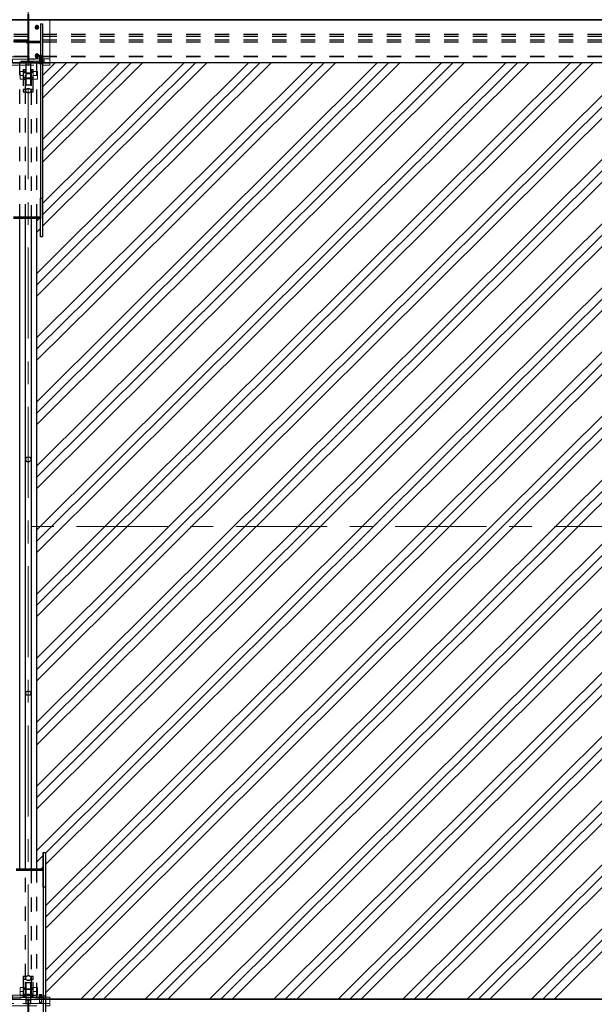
# Model space of a CAD drawing. Header units: metres. Extents: x -25 to 81, y -4 to 26.
# Tile 22 of 53: x 13.91 to 17.92, y 3.43 to 10.3. Entities that reach past the tile are written whole.
import ezdxf

# ---------------------------------------------------------------- set-up
doc = ezdxf.new("R2010")
doc.units = ezdxf.units.M
for name, pattern in [('Rasterlinie', [1.11125, 0.635, -0.15875, 0.15875, -0.15875]), ('Strich', [0.3175, 0.15875, -0.15875]), ('Verdeckt', [0.15, 0.1, -0.05])]:
    doc.linetypes.add(name, pattern=pattern)
for name, color, linetype, lineweight in [('_Verdeckte Linien_', 7, 'Strich', 18), ('A-FLOR', 192, 'Continuous', 35), ('A-FLOR-PATT', 8, 'Continuous', 50), ('S-BEAM', 12, 'Continuous', 35), ('S-BEAM-HDLN', 1, 'Verdeckt', 25), ('S-COLS', 52, 'Continuous', 18), ('S-COLS-HDLN', 52, 'Verdeckt', 25), ('S-GRID', 1, 'Continuous', 9), ('Tragwerksverbindungen', 7, 'Continuous', 18)]:
    doc.layers.add(name, color=color, linetype=linetype, lineweight=lineweight)

# ---------------------------------------------------------------- blocks, each defined once
blk = doc.blocks.new('FP_32-Dach _Draufsicht_')
at = {"layer": 'A-FLOR-PATT', "lineweight": 18}
for p, q in [((2.6635, 9.8329), (2.831, 9.9997)), ((2.6635, 9.3856), (3.28, 9.9997)), ((2.6635, 8.9382), (3.729, 9.9997)), ((2.6635, 9.7538), (2.9103, 9.9997)), ((2.6635, 9.3065), (3.3594, 9.9997)), ((2.6635, 8.8592), (3.8084, 9.9997)), ((2.6635, 9.9119), (2.7516, 9.9997)), ((2.6635, 9.4646), (3.2006, 9.9997)), ((2.6635, 9.0173), (3.6496, 9.9997)), ((2.6635, 9.8329), (2.831, 9.9997)), ((2.6635, 9.3856), (3.28, 9.9997)), ((2.6635, 8.9382), (3.729, 9.9997)), ((2.6635, 9.7538), (2.9103, 9.9997)), ((2.6635, 9.3065), (3.3594, 9.9997)), ((2.6635, 8.8592), (3.8084, 9.9997)), ((2.6635, 9.9119), (2.7516, 9.9997)), ((2.6635, 9.4646), (3.2006, 9.9997)), ((2.6635, 9.0173), (3.6496, 9.9997)), ((2.7203, 8.6266), (4.0986, 9.9997)), ((2.7203, 8.6266), (4.0986, 9.9997)), ((2.76, 8.5871), (4.178, 9.9997)), ((2.76, 8.5871), (4.178, 9.9997)), ((2.7997, 8.5475), (4.2574, 9.9997)), ((2.7997, 8.5475), (4.2574, 9.9997)), ((2.9448, 8.403), (4.5476, 9.9997)), ((2.9448, 8.403), (4.5476, 9.9997)), ((2.9845, 8.3634), (4.627, 9.9997)), ((2.9845, 8.3634), (4.627, 9.9997)), ((3.0242, 8.3239), (4.7064, 9.9997)), ((3.0242, 8.3239), (4.7064, 9.9997)), ((3.1693, 8.1793), (4.9967, 9.9997)), ((3.1693, 8.1793), (4.9967, 9.9997)), ((3.209, 8.1398), (5.076, 9.9997)), ((3.209, 8.1398), (5.076, 9.9997)), ((3.2487, 8.1002), (5.1554, 9.9997)), ((3.2487, 8.1002), (5.1554, 9.9997)), ((3.3938, 7.9556), (5.4457, 9.9997)), ((3.3938, 7.9556), (5.4457, 9.9997)), ((3.4335, 7.9161), (5.525, 9.9997)), ((3.4335, 7.9161), (5.525, 9.9997)), ((3.4732, 7.8766), (5.6044, 9.9997)), ((3.4732, 7.8766), (5.6044, 9.9997)), ((3.6184, 7.732), (5.8947, 9.9997)), ((3.6184, 7.732), (5.8947, 9.9997)), ((3.658, 7.6925), (5.9741, 9.9997)), ((3.658, 7.6925), (5.9741, 9.9997)), ((3.6977, 7.6529), (6.0534, 9.9997)), ((3.6977, 7.6529), (6.0534, 9.9997)), ((3.8429, 7.5083), (6.3437, 9.9997)), ((3.8429, 7.5083), (6.3437, 9.9997)), ((3.8826, 7.4688), (6.4231, 9.9997)), ((3.8826, 7.4688), (6.4231, 9.9997)), ((3.9222, 7.4293), (6.5024, 9.9997)), ((3.9222, 7.4293), (6.5024, 9.9997)), ((4.0674, 7.2847), (6.7927, 9.9997)), ((4.0674, 7.2847), (6.7927, 9.9997)), ((4.1071, 7.2451), (6.8721, 9.9997)), ((4.1071, 7.2451), (6.8721, 9.9997)), ((4.1467, 7.2056), (6.9515, 9.9997)), ((4.1467, 7.2056), (6.9515, 9.9997)), ((4.2919, 7.061), (7.2417, 9.9997)), ((4.2919, 7.061), (7.2417, 9.9997)), ((4.3316, 7.0215), (7.3211, 9.9997)), ((4.3316, 7.0215), (7.3211, 9.9997)), ((4.3713, 6.982), (7.4005, 9.9997)), ((4.3713, 6.982), (7.4005, 9.9997)), ((4.5164, 6.8374), (7.6907, 9.9997)), ((4.5164, 6.8374), (7.6907, 9.9997)), ((4.5561, 6.7978), (7.7701, 9.9997)), ((4.5561, 6.7978), (7.7701, 9.9997)), ((4.6116, 6.7741), (7.8495, 9.9997)), ((4.6116, 6.7741), (7.8495, 9.9997)), ((4.9019, 6.7741), (8.1397, 9.9997)), ((4.9019, 6.7741), (8.1397, 9.9997)), ((4.9813, 6.7741), (8.2191, 9.9997)), ((4.9813, 6.7741), (8.2191, 9.9997)), ((5.0607, 6.7741), (8.2985, 9.9997)), ((5.0607, 6.7741), (8.2985, 9.9997)), ((5.3509, 6.7741), (8.5888, 9.9997)), ((5.3509, 6.7741), (8.5888, 9.9997)), ((5.4303, 6.7741), (8.6681, 9.9997)), ((5.4303, 6.7741), (8.6681, 9.9997)), ((5.5097, 6.7741), (8.7475, 9.9997)), ((5.5097, 6.7741), (8.7475, 9.9997)), ((5.7999, 6.7741), (9.0378, 9.9997)), ((5.7999, 6.7741), (9.0378, 9.9997)), ((5.8793, 6.7741), (9.1171, 9.9997)), ((5.8793, 6.7741), (9.1171, 9.9997)), ((5.9587, 6.7741), (9.1965, 9.9997)), ((5.9587, 6.7741), (9.1965, 9.9997)), ((6.2489, 6.7741), (9.4868, 9.9997)), ((6.2489, 6.7741), (9.4868, 9.9997)), ((6.3283, 6.7741), (9.5662, 9.9997)), ((6.3283, 6.7741), (9.5662, 9.9997)), ((6.4077, 6.7741), (9.6455, 9.9997)), ((6.4077, 6.7741), (9.6455, 9.9997)), ((2.6235, 8.8984), (2.6399, 8.9147)), ((2.6235, 8.8984), (2.6399, 8.9147)), ((2.6235, 8.8193), (2.6475, 8.8432)), ((2.6235, 8.8193), (2.6475, 8.8432)), ((2.6235, 8.5302), (2.7203, 8.6266)), ((2.6235, 8.5302), (2.7203, 8.6266)), ((2.6235, 8.4511), (2.76, 8.5871)), ((2.6235, 8.4511), (2.76, 8.5871)), ((2.6235, 8.372), (2.7997, 8.5475)), ((2.6235, 8.372), (2.7997, 8.5475)), ((2.6235, 8.0829), (2.9448, 8.403)), ((2.6235, 8.0829), (2.9448, 8.403)), ((2.6235, 8.0038), (2.9845, 8.3634)), ((2.6235, 8.0038), (2.9845, 8.3634)), ((2.6235, 7.9247), (3.0242, 8.3239)), ((2.6235, 7.9247), (3.0242, 8.3239)), ((2.6235, 7.6356), (3.1693, 8.1793)), ((2.6235, 7.6356), (3.1693, 8.1793)), ((2.6235, 7.5565), (3.209, 8.1398)), ((2.6235, 7.5565), (3.209, 8.1398)), ((2.6235, 7.4774), (3.2487, 8.1002)), ((2.6235, 7.4774), (3.2487, 8.1002)), ((2.6235, 7.1882), (3.3938, 7.9556)), ((2.6235, 7.1882), (3.3938, 7.9556)), ((2.6235, 7.1092), (3.4335, 7.9161)), ((2.6235, 7.1092), (3.4335, 7.9161)), ((2.6235, 7.0301), (3.4732, 7.8766)), ((2.6235, 7.0301), (3.4732, 7.8766)), ((2.6235, 6.7409), (3.6184, 7.732)), ((2.6235, 6.7409), (3.6184, 7.732)), ((2.6235, 6.6619), (3.658, 7.6925)), ((2.6235, 6.6619), (3.658, 7.6925)), ((2.6235, 6.5828), (3.6977, 7.6529)), ((2.6235, 6.5828), (3.6977, 7.6529)), ((2.6235, 6.2936), (3.8429, 7.5083)), ((2.6235, 6.2936), (3.8429, 7.5083)), ((2.6235, 6.2146), (3.8826, 7.4688)), ((2.6235, 6.2146), (3.8826, 7.4688)), ((2.6235, 6.1355), (3.9222, 7.4293)), ((2.6235, 6.1355), (3.9222, 7.4293)), ((2.6235, 5.8463), (4.0674, 7.2847)), ((2.6235, 5.8463), (4.0674, 7.2847)), ((2.6235, 5.7672), (4.1071, 7.2451)), ((2.6235, 5.7672), (4.1071, 7.2451)), ((2.6235, 5.6882), (4.1467, 7.2056)), ((2.6235, 5.6882), (4.1467, 7.2056)), ((2.6235, 5.399), (4.2919, 7.061)), ((2.6235, 5.399), (4.2919, 7.061)), ((2.6235, 5.3199), (4.3316, 7.0215)), ((2.6235, 5.3199), (4.3316, 7.0215)), ((2.6235, 5.2409), (4.3713, 6.982)), ((2.6235, 5.2409), (4.3713, 6.982)), ((2.6235, 4.9517), (4.5164, 6.8374)), ((2.6235, 4.9517), (4.5164, 6.8374)), ((2.6235, 4.8726), (4.5561, 6.7978)), ((2.6235, 4.8726), (4.5561, 6.7978)), ((2.6235, 4.7936), (4.6116, 6.7741)), ((2.6235, 4.5044), (4.9019, 6.7741)), ((2.6235, 4.7936), (4.6116, 6.7741)), ((2.6235, 4.5044), (4.9019, 6.7741)), ((2.6835, 4.4851), (4.9813, 6.7741)), ((2.6835, 4.0378), (5.4303, 6.7741)), ((2.6835, 3.5905), (5.8793, 6.7741)), ((2.6835, 4.406), (5.0607, 6.7741)), ((2.6835, 3.9587), (5.5097, 6.7741)), ((2.6835, 3.5114), (5.9587, 6.7741)), ((2.6835, 4.1169), (5.3509, 6.7741)), ((2.6835, 3.6696), (5.7999, 6.7741)), ((2.6835, 4.4851), (4.9813, 6.7741)), ((2.6835, 4.0378), (5.4303, 6.7741)), ((2.6835, 3.5905), (5.8793, 6.7741)), ((2.6835, 4.406), (5.0607, 6.7741)), ((2.6835, 3.9587), (5.5097, 6.7741)), ((2.6835, 3.5114), (5.9587, 6.7741)), ((2.6835, 4.1169), (5.3509, 6.7741)), ((2.6835, 3.6696), (5.7999, 6.7741)), ((2.9271, 3.4649), (6.2489, 6.7741)), ((2.9271, 3.4649), (6.2489, 6.7741)), ((3.0065, 3.4649), (6.3283, 6.7741)), ((3.0065, 3.4649), (6.3283, 6.7741)), ((3.0859, 3.4649), (6.4077, 6.7741)), ((3.0859, 3.4649), (6.4077, 6.7741)), ((3.3761, 3.4649), (6.698, 6.7741)), ((3.3761, 3.4649), (6.698, 6.7741)), ((3.4555, 3.4649), (6.7773, 6.7741)), ((3.4555, 3.4649), (6.7773, 6.7741)), ((3.5349, 3.4649), (6.8567, 6.7741)), ((3.5349, 3.4649), (6.8567, 6.7741)), ((3.8252, 3.4649), (7.147, 6.7741)), ((3.8252, 3.4649), (7.147, 6.7741)), ((3.9045, 3.4649), (7.2263, 6.7741)), ((3.9045, 3.4649), (7.2263, 6.7741)), ((3.9839, 3.4649), (7.3057, 6.7741)), ((3.9839, 3.4649), (7.3057, 6.7741)), ((4.2742, 3.4649), (7.596, 6.7741)), ((4.2742, 3.4649), (7.596, 6.7741)), ((4.3536, 3.4649), (7.6754, 6.7741)), ((4.3536, 3.4649), (7.6754, 6.7741)), ((4.4329, 3.4649), (7.7547, 6.7741)), ((4.4329, 3.4649), (7.7547, 6.7741)), ((4.7232, 3.4649), (8.045, 6.7741)), ((4.7232, 3.4649), (8.045, 6.7741)), ((4.8026, 3.4649), (8.1244, 6.7741)), ((4.8026, 3.4649), (8.1244, 6.7741)), ((4.8819, 3.4649), (8.2037, 6.7741)), ((4.8819, 3.4649), (8.2037, 6.7741)), ((5.1722, 3.4649), (8.494, 6.7741)), ((5.1722, 3.4649), (8.494, 6.7741)), ((5.2516, 3.4649), (8.5734, 6.7741)), ((5.2516, 3.4649), (8.5734, 6.7741)), ((5.331, 3.4649), (8.6528, 6.7741)), ((5.331, 3.4649), (8.6528, 6.7741)), ((5.6212, 3.4649), (8.943, 6.7741)), ((5.6212, 3.4649), (8.943, 6.7741)), ((5.7006, 3.4649), (9.0224, 6.7741)), ((5.7006, 3.4649), (9.0224, 6.7741)), ((5.78, 3.4649), (9.1018, 6.7741)), ((5.78, 3.4649), (9.1018, 6.7741)), ((6.0702, 3.4649), (9.392, 6.7741)), ((6.0702, 3.4649), (9.392, 6.7741)), ((6.1496, 3.4649), (9.4714, 6.7741)), ((6.1496, 3.4649), (9.4714, 6.7741)), ((6.229, 3.4649), (9.5508, 6.7741)), ((6.229, 3.4649), (9.5508, 6.7741)), ((2.6235, 4.4253), (2.6675, 4.4692)), ((2.6235, 4.4253), (2.6675, 4.4692)), ((2.6522, 4.3748), (2.6675, 4.3901)), ((2.6522, 4.3748), (2.6675, 4.3901))]:
    blk.add_line(p, q, dxfattribs=at)
blk = doc.blocks.new('Rundstahl Träger - RB 36-V39-Dach _Draufsicht_')
at = {"layer": 'S-BEAM', "lineweight": 25}
for p, q in [((2.5435, 17.6012), (2.5435, 20.9147)), ((2.5835, 20.9147), (2.5835, 17.6012))]:
    blk.add_line(p, q, dxfattribs=at)
for major_axis, start_param, end_param in [((0.02, 0), 0.014492, 3.127101), ((-0.02, 0), 0, 3.141593)]:
    blk.add_ellipse((2.5635, 17.6012), major_axis=major_axis, ratio=0.649446, start_param=start_param, end_param=end_param, dxfattribs=at)
at = {"layer": 'S-BEAM-HDLN'}
for p, q in [((2.5435, 20.9148), (2.5435, 21.8058)), ((2.5835, 21.8058), (2.5835, 20.9148))]:
    blk.add_line(p, q, dxfattribs=at)
for start_param, end_param in [(0, 3.141593), (3.156084, 6.268693)]:
    blk.add_ellipse((2.5635, 21.8058), major_axis=(0.02, 0), ratio=0.649446, start_param=start_param, end_param=end_param, dxfattribs=at)
blk = doc.blocks.new('Rundstahl Träger - RB 36-V40-Dach _Draufsicht_')
at = {"layer": 'S-BEAM', "lineweight": 25}
for p, q in [((2.5435, 16.3748), (2.5435, 19.2329)), ((2.5835, 19.2329), (2.5835, 16.3748))]:
    blk.add_line(p, q, dxfattribs=at)
for start_param, end_param in [(0, 3.141593), (3.154186, 6.270592)]:
    blk.add_ellipse((2.5635, 19.2329), major_axis=(0.02, 0), ratio=0.750552, start_param=start_param, end_param=end_param, dxfattribs=at)
at = {"layer": 'S-BEAM-HDLN'}
for p, q in [((2.5435, 15.6139), (2.5435, 16.3748)), ((2.5835, 16.3748), (2.5835, 15.6139))]:
    blk.add_line(p, q, dxfattribs=at)
for start_param, end_param in [(0.012594, 3.128999), (3.141593, 6.283185)]:
    blk.add_ellipse((2.5635, 15.6139), major_axis=(0.02, 0), ratio=0.750552, start_param=start_param, end_param=end_param, dxfattribs=at)
blk = doc.blocks.new('Öse3 - Öse2-1135707-Dach _Draufsicht_')
at = {"layer": 'S-COLS-HDLN'}
for p, q in [((2.5287, 28.2251), (2.5287, 28.2049)), ((2.5437, 28.2251), (2.5287, 28.2251)), ((2.5287, 28.2049), (2.5287, 28.087)), ((2.5287, 28.2049), (2.5437, 28.2049)), ((2.5437, 28.2049), (2.5437, 28.2251)), ((2.5437, 28.087), (2.5437, 28.2049)), ((2.5287, 28.1463), (2.5437, 28.1463)), ((2.5287, 28.1359), (2.5437, 28.1359)), ((2.5437, 28.0988), (2.5287, 28.0988)), ((2.5287, 28.087), (2.5287, 28.077)), ((2.5287, 28.087), (2.5437, 28.087)), ((2.5437, 28.077), (2.5287, 28.077)), ((2.5437, 28.077), (2.5437, 28.087))]:
    blk.add_line(p, q, dxfattribs=at)
blk = doc.blocks.new('Öse4 - Öse2-1135721-Dach _Draufsicht_')
at = {"layer": 'S-COLS-HDLN'}
for p, q in [((2.5835, 40.0819), (2.5835, 40.0616)), ((2.5985, 40.0819), (2.5835, 40.0819)), ((2.5835, 40.0616), (2.5835, 39.944)), ((2.5835, 40.0616), (2.5985, 40.0616)), ((2.5985, 40.0616), (2.5985, 40.0819)), ((2.5985, 39.944), (2.5985, 40.0616)), ((2.5835, 40.0033), (2.5985, 40.0033)), ((2.5835, 39.9929), (2.5985, 39.9929)), ((2.5985, 39.9558), (2.5835, 39.9558)), ((2.5835, 39.944), (2.5835, 39.934)), ((2.5835, 39.944), (2.5985, 39.944)), ((2.5985, 39.934), (2.5835, 39.934)), ((2.5985, 39.934), (2.5985, 39.944))]:
    blk.add_line(p, q, dxfattribs=at)
blk = doc.blocks.new('Öse5 - Öse2-1135735-Dach _Draufsicht_')
at = {"layer": 'S-COLS-HDLN'}
for p, q in [((2.5287, 46.9145), (2.5437, 46.9145)), ((2.5287, 46.9145), (2.5287, 46.9012)), ((2.5287, 46.9012), (2.5287, 46.7769)), ((2.5287, 46.9012), (2.5437, 46.9012)), ((2.5287, 46.8934), (2.5437, 46.8934)), ((2.5437, 46.8563), (2.5287, 46.8563)), ((2.5437, 46.9012), (2.5437, 46.9145)), ((2.5437, 46.7769), (2.5437, 46.9012)), ((2.5287, 46.8484), (2.5437, 46.8484)), ((2.5287, 46.7769), (2.5287, 46.7588)), ((2.5437, 46.7769), (2.5287, 46.7769)), ((2.5287, 46.7588), (2.5437, 46.7588)), ((2.5437, 46.7588), (2.5437, 46.7769))]:
    blk.add_line(p, q, dxfattribs=at)
blk = doc.blocks.new('Öse6 - Öse2-1135749-Dach _Draufsicht_')
at = {"layer": 'S-COLS-HDLN'}
for p, q in [((2.5835, 46.9145), (2.5985, 46.9145)), ((2.5835, 46.9145), (2.5835, 46.9012)), ((2.5835, 46.9012), (2.5835, 46.7769)), ((2.5835, 46.9012), (2.5985, 46.9012)), ((2.5835, 46.8934), (2.5985, 46.8934)), ((2.5985, 46.8563), (2.5835, 46.8563)), ((2.5985, 46.9012), (2.5985, 46.9145)), ((2.5985, 46.7769), (2.5985, 46.9012)), ((2.5835, 46.8484), (2.5985, 46.8484)), ((2.5835, 46.7769), (2.5835, 46.7588)), ((2.5985, 46.7769), (2.5835, 46.7769)), ((2.5835, 46.7588), (2.5985, 46.7588)), ((2.5985, 46.7588), (2.5985, 46.7769))]:
    blk.add_line(p, q, dxfattribs=at)
blk = doc.blocks.new('SP-TV-Schraube_Mutter_001 - M36-1128529-Dach _Draufsicht_')
at = {"layer": '_Verdeckte Linien_'}
for p, q in [((0, 0.0225), (-0.0275, 0.0225)), ((-0.0275, 0), (-0.0275, 0.0225)), ((-0.0275, 0), (0, 0)), ((-0.018, -0.0698), (-0.018, 0)), ((0.0275, 0.0225), (0, 0.0225)), ((0, 0.0225), (0, 0)), ((0, 0), (0.0275, 0)), ((0.018, 0), (0.018, -0.0698)), ((0.0275, 0.0225), (0.0275, 0)), ((0, -0.0698), (-0.0275, -0.0698)), ((-0.0275, -0.0988), (-0.0275, -0.0698)), ((-0.0275, -0.0988), (0, -0.0988)), ((0.0275, -0.0698), (0, -0.0698)), ((0, -0.0698), (0, -0.0988)), ((0, -0.0988), (0.0275, -0.0988)), ((0.0275, -0.0698), (0.0275, -0.0988))]:
    blk.add_line(p, q, dxfattribs=at)
blk = doc.blocks.new('SP-TV-Schraube_Mutter_001 - M36-1128530-Dach _Draufsicht_')
at = {"layer": '_Verdeckte Linien_'}
for p, q in [((0, 0.0225), (-0.0275, 0.0225)), ((-0.0275, 0), (-0.0275, 0.0225)), ((-0.0275, 0), (0, 0)), ((-0.018, -0.0698), (-0.018, 0)), ((0.0275, 0.0225), (0, 0.0225)), ((0, 0.0225), (0, 0)), ((0, 0), (0.0275, 0)), ((0.018, 0), (0.018, -0.0698)), ((0.0275, 0.0225), (0.0275, 0)), ((0, -0.0698), (-0.0275, -0.0698)), ((-0.0275, -0.0988), (-0.0275, -0.0698)), ((-0.0275, -0.0988), (0, -0.0988)), ((0.0275, -0.0698), (0, -0.0698)), ((0, -0.0698), (0, -0.0988)), ((0, -0.0988), (0.0275, -0.0988)), ((0.0275, -0.0698), (0.0275, -0.0988))]:
    blk.add_line(p, q, dxfattribs=at)
blk = doc.blocks.new('HEB Träger - HEB 500-V41-Dach _Draufsicht_')
at = {"layer": 'S-BEAM', "lineweight": 25}
for p, q in [((46.5635, 22.301), (-1.4365, 22.301)), ((46.5635, 22.2985), (-1.4365, 22.2985)), ((10.4135, 21.9997), (2.7135, 21.9997))]:
    blk.add_line(p, q, dxfattribs=at)
at = {"layer": 'S-BEAM-HDLN'}
for p, q in [((46.5635, 22.1975), (-1.4365, 22.1975)), ((46.5635, 22.183), (-1.4365, 22.183)), ((46.5635, 22.1588), (-1.4365, 22.1588)), ((46.5635, 22.1443), (-1.4365, 22.1443)), ((46.5635, 22.0432), (-1.4365, 22.0432)), ((46.5635, 22.0408), (-1.4365, 22.0408)), ((-1.4365, 22.0021), (46.5635, 22.0021)), ((2.7135, 21.9997), (2.4136, 21.9997))]:
    blk.add_line(p, q, dxfattribs=at)
blk = doc.blocks.new('HEB Träger - HEB 500-V42-Dach _Draufsicht_')
at = {"layer": 'S-BEAM', "lineweight": 25}
for p, q in [((10.4135, 15.4655), (2.7135, 15.4655)), ((10.4135, 15.463), (2.7135, 15.463))]:
    blk.add_line(p, q, dxfattribs=at)
at = {"layer": 'S-BEAM-HDLN'}
for p, q in [((2.7135, 15.4655), (2.4136, 15.4655)), ((2.7135, 15.463), (2.4136, 15.463))]:
    blk.add_line(p, q, dxfattribs=at)
blk = doc.blocks.new('Verbindungsblech2 - Verbindungsblech2-1135960-Dach _Draufsicht_')
at = {"layer": 'S-COLS-HDLN'}
for p, q in [((2.5605, 28.0622), (2.5605, 28.0259)), ((2.5605, 28.0622), (2.5665, 28.0622)), ((2.5665, 28.0496), (2.5605, 28.0496)), ((2.5665, 28.0259), (2.5665, 28.0622)), ((2.5605, 28.0259), (2.5605, 28.0109)), ((2.5665, 28.0259), (2.5605, 28.0259)), ((2.5605, 28.0109), (2.5605, 27.9069)), ((2.5605, 28.0109), (2.5665, 28.0109)), ((2.5665, 28.0109), (2.5665, 28.0259)), ((2.5665, 27.9069), (2.5665, 28.0109)), ((2.5605, 27.9456), (2.5665, 27.9456)), ((2.5665, 27.9185), (2.5605, 27.9185)), ((2.5605, 27.9069), (2.5605, 27.8841)), ((2.5665, 27.9069), (2.5605, 27.9069)), ((2.5665, 27.8841), (2.5665, 27.9069)), ((2.5605, 27.8841), (2.5665, 27.8841))]:
    blk.add_line(p, q, dxfattribs=at)
blk = doc.blocks.new('Lasche richtig3 - Lasche richtig-1135979-Dach _Draufsicht_')
at = {"layer": 'S-COLS-HDLN'}
for p, q in [((2.546, 28.1823), (2.581, 28.1823)), ((2.546, 28.1823), (2.546, 28.1755)), ((2.546, 28.1823), (2.546, 28.0891)), ((2.581, 28.0891), (2.581, 28.1823)), ((2.581, 28.1755), (2.581, 28.1823)), ((2.546, 28.1353), (2.581, 28.1353)), ((2.581, 28.0982), (2.546, 28.0982)), ((2.546, 28.0891), (2.546, 28.0367)), ((2.546, 28.0654), (2.581, 28.0654)), ((2.581, 28.0589), (2.546, 28.0589)), ((2.546, 28.0367), (2.581, 28.0367)), ((2.581, 28.0367), (2.581, 28.0891))]:
    blk.add_line(p, q, dxfattribs=at)
blk = doc.blocks.new('SP-TV-Schraube_DIN4017_001 - M12-V54-Dach _Draufsicht_')
at = {"layer": '_Verdeckte Linien_'}
for p, q in [((2.6395, 3.4984), (2.6485, 3.4989)), ((2.6395, 3.4975), (2.6395, 3.4984)), ((2.6485, 3.4971), (2.6395, 3.4975)), ((2.6395, 3.4975), (2.6395, 3.49)), ((2.6485, 3.4914), (2.6395, 3.4909)), ((2.6395, 3.49), (2.6485, 3.4896)), ((2.6425, 3.4457), (2.6425, 3.4905)), ((2.6485, 3.4989), (2.6575, 3.4984)), ((2.6485, 3.4971), (2.6485, 3.4989)), ((2.6575, 3.4975), (2.6485, 3.4971)), ((2.6485, 3.4896), (2.6485, 3.4971)), ((2.6575, 3.4909), (2.6485, 3.4914)), ((2.6485, 3.4896), (2.6575, 3.49)), ((2.6545, 3.4905), (2.6545, 3.4457)), ((2.6575, 3.4984), (2.6575, 3.4975)), ((2.6575, 3.49), (2.6575, 3.4975))]:
    blk.add_line(p, q, dxfattribs=at)
for centre, start_param, end_param in [((2.6485, 3.4905), 0, 3.141593), ((2.6485, 3.4905), 3.141593, 6.283185), ((2.6485, 3.4457), 0, 3.141593), ((2.6485, 3.4457), 3.141593, 6.283185)]:
    blk.add_ellipse(centre, major_axis=(0.006, 0), ratio=0.087156, start_param=start_param, end_param=end_param, dxfattribs=at)
blk = doc.blocks.new('Verbindungsblech3 - Verbindungsblech2-1136045-Dach _Draufsicht_')
at = {"layer": 'S-COLS'}
for p, q in [((2.5605, 34.9389), (2.5605, 34.9026)), ((2.5605, 34.9389), (2.5665, 34.9389)), ((2.5605, 34.9026), (2.5605, 34.9008)), ((2.5665, 34.9026), (2.5605, 34.9026)), ((2.5665, 34.9026), (2.5665, 34.9389)), ((2.5665, 34.9008), (2.5665, 34.9026))]:
    blk.add_line(p, q, dxfattribs=at)
at = {"layer": 'S-COLS-HDLN'}
for p, q in [((2.5665, 34.9264), (2.5605, 34.9264)), ((2.5605, 34.9008), (2.5605, 34.8876)), ((2.5605, 34.8876), (2.5605, 34.7837)), ((2.5605, 34.8876), (2.5665, 34.8876)), ((2.5665, 34.8876), (2.5665, 34.9008)), ((2.5665, 34.7837), (2.5665, 34.8876)), ((2.5605, 34.8223), (2.5665, 34.8223)), ((2.5665, 34.7953), (2.5605, 34.7953)), ((2.5605, 34.7837), (2.5605, 34.7608)), ((2.5665, 34.7837), (2.5605, 34.7837)), ((2.5665, 34.7608), (2.5665, 34.7837)), ((2.5605, 34.7608), (2.5665, 34.7608))]:
    blk.add_line(p, q, dxfattribs=at)
blk = doc.blocks.new('Verbindungsblech4 - Verbindungsblech2-1136062-Dach _Draufsicht_')
at = {"layer": 'S-COLS-HDLN'}
for p, q in [((2.5605, 34.7808), (2.5605, 34.7464)), ((2.5605, 34.7808), (2.5665, 34.7808)), ((2.5665, 34.7464), (2.5665, 34.7808)), ((2.5665, 34.7581), (2.5605, 34.7581)), ((2.5605, 34.7464), (2.5605, 34.7193)), ((2.5665, 34.7464), (2.5605, 34.7464)), ((2.5605, 34.7193), (2.5605, 34.6154)), ((2.5605, 34.7193), (2.5665, 34.7193)), ((2.5665, 34.7193), (2.5665, 34.7464)), ((2.5665, 34.6154), (2.5665, 34.7193)), ((2.5605, 34.6541), (2.5665, 34.6541)), ((2.5665, 34.6391), (2.5605, 34.6391)), ((2.5605, 34.6154), (2.5605, 34.6028)), ((2.5665, 34.6154), (2.5605, 34.6154)), ((2.5605, 34.6028), (2.5665, 34.6028)), ((2.5665, 34.6028), (2.5665, 34.6154))]:
    blk.add_line(p, q, dxfattribs=at)
blk = doc.blocks.new('Lasche richtig4 - Lasche richtig-1136081-Dach _Draufsicht_')
at = {"layer": 'S-COLS-HDLN'}
for p, q in [((2.546, 34.6064), (2.546, 34.5842)), ((2.546, 34.6064), (2.581, 34.6064)), ((2.581, 34.601), (2.546, 34.601)), ((2.546, 34.5842), (2.546, 34.5271)), ((2.581, 34.5842), (2.546, 34.5842)), ((2.581, 34.5842), (2.581, 34.6064)), ((2.581, 34.5271), (2.581, 34.5842)), ((2.546, 34.5271), (2.546, 34.4432)), ((2.546, 34.5263), (2.581, 34.5263)), ((2.581, 34.4432), (2.581, 34.5271)), ((2.581, 34.4892), (2.546, 34.4892)), ((2.581, 34.4432), (2.546, 34.4432))]:
    blk.add_line(p, q, dxfattribs=at)
blk = doc.blocks.new('SP-TV-Schraube_DIN4017_001 - M12-1132153-Dach _Draufsicht_')
at = {"layer": '_Verdeckte Linien_'}
for p, q in [((2.6395, 22.008), (2.6485, 22.0085)), ((2.6395, 22.0071), (2.6395, 22.008)), ((2.6485, 22.0067), (2.6395, 22.0071)), ((2.6395, 22.0071), (2.6395, 21.9997)), ((2.6485, 22.001), (2.6395, 22.0006)), ((2.6395, 21.9997), (2.6485, 21.9992)), ((2.6425, 22.0076), (2.6425, 22.0534)), ((2.6485, 22.0085), (2.6575, 22.008)), ((2.6485, 22.0067), (2.6485, 22.0085)), ((2.6575, 22.0071), (2.6485, 22.0067)), ((2.6485, 21.9992), (2.6485, 22.0067)), ((2.6575, 22.0006), (2.6485, 22.001)), ((2.6485, 21.9992), (2.6575, 21.9997)), ((2.6545, 22.0534), (2.6545, 22.0076)), ((2.6575, 22.008), (2.6575, 22.0071)), ((2.6575, 21.9997), (2.6575, 22.0071))]:
    blk.add_line(p, q, dxfattribs=at)
for centre, start_param, end_param in [((2.6485, 22.0534), 0, 3.141593), ((2.6485, 22.0534), 3.141593, 6.283185), ((2.6485, 22.0076), 0, 3.141593), ((2.6485, 22.0076), 3.141593, 6.283185)]:
    blk.add_ellipse(centre, major_axis=(0.006, 0), ratio=0.087156, start_param=start_param, end_param=end_param, dxfattribs=at)
blk = doc.blocks.new('SP-TV-Schraube_DIN4017_001 - M12-1132165-Dach _Draufsicht_')
at = {"layer": '_Verdeckte Linien_'}
for p, q in [((2.6395, 22.0006), (2.6485, 22.001)), ((2.6395, 21.9997), (2.6395, 22.0006)), ((2.6485, 21.9992), (2.6395, 21.9997)), ((2.6395, 21.9997), (2.6395, 21.9922)), ((2.6485, 21.9935), (2.6395, 21.9931)), ((2.6395, 21.9922), (2.6485, 21.9917)), ((2.6425, 22.0001), (2.6425, 22.0456)), ((2.6485, 22.001), (2.6575, 22.0006)), ((2.6485, 21.9993), (2.6485, 22.001)), ((2.6575, 21.9997), (2.6485, 21.9992)), ((2.6485, 21.9917), (2.6485, 21.9992)), ((2.6575, 21.9931), (2.6485, 21.9935)), ((2.6485, 21.9917), (2.6575, 21.9922)), ((2.6545, 22.0456), (2.6545, 22.0001)), ((2.6575, 22.0006), (2.6575, 21.9997)), ((2.6575, 21.9922), (2.6575, 21.9997))]:
    blk.add_line(p, q, dxfattribs=at)
for centre, start_param, end_param in [((2.6485, 22.0456), 0, 3.141593), ((2.6485, 22.0456), 3.141593, 6.283185), ((2.6485, 22.0001), 0, 3.141593), ((2.6485, 22.0001), 3.141593, 6.283185)]:
    blk.add_ellipse(centre, major_axis=(0.006, 0), ratio=0.087156, start_param=start_param, end_param=end_param, dxfattribs=at)
blk = doc.blocks.new('SP-TV-AP-Rechteck_002 - AP-Rechteck-V55-Dach _Draufsicht_')
at = {"layer": '_Verdeckte Linien_'}
for p, q in [((2.4135, 9.9997), (2.4135, 10.0428)), ((2.4135, 10.0428), (2.7135, 10.0428)), ((2.7135, 10.0428), (2.7135, 9.9997)), ((2.7135, 10.0279), (2.4135, 10.0279)), ((2.6635, 9.9975), (2.4436, 9.9975)), ((2.4436, 9.9826), (2.6635, 9.9826))]:
    blk.add_line(p, q, dxfattribs=at)
at = {"layer": 'Tragwerksverbindungen'}
for p, q in [((2.4135, 9.9997), (2.4135, 9.9993)), ((2.4135, 9.9975), (2.4135, 9.9993)), ((2.4435, 9.9975), (2.4135, 9.9975)), ((2.4135, 9.9975), (2.4135, 9.9826)), ((2.4135, 9.9826), (2.4435, 9.9826)), ((2.7135, 9.9975), (2.6635, 9.9975)), ((2.6635, 9.9826), (2.7135, 9.9826)), ((2.7135, 9.9993), (2.7135, 9.9997)), ((2.7135, 9.9993), (2.7135, 9.9975)), ((2.7135, 9.9975), (2.7135, 9.9826))]:
    blk.add_line(p, q, dxfattribs=at)
blk = doc.blocks.new('SP-TV-AP-Rechteck_002 - AP-Rechteck-V57-Dach _Draufsicht_')
at = {"layer": '_Verdeckte Linien_'}
for p, q in [((2.4135, 9.9997), (2.7135, 9.9997)), ((2.6635, 9.9979), (2.4436, 9.9979))]:
    blk.add_line(p, q, dxfattribs=at)
at = {"layer": 'Tragwerksverbindungen'}
for p, q in [((2.7135, 10.2985), (2.4135, 10.2985)), ((2.4135, 10.2985), (2.4135, 10.2968)), ((2.4135, 9.9979), (2.4135, 10.2968)), ((2.4135, 10.2968), (2.7135, 10.2968)), ((2.7135, 10.2985), (2.7135, 10.2968)), ((2.7135, 10.2968), (2.7135, 9.9979)), ((2.4435, 9.9979), (2.4135, 9.9979)), ((2.7135, 9.9979), (2.6635, 9.9979))]:
    blk.add_line(p, q, dxfattribs=at)
blk = doc.blocks.new('SP-TV-AP-Rechteck_002 - AP-Rechteck-V47-Dach _Draufsicht_')
at = {"layer": '_Verdeckte Linien_'}
for p, q in [((2.4535, 22.0121), (2.4535, 22.0261)), ((2.4535, 22.0261), (2.6735, 22.0261)), ((2.6735, 22.0121), (2.4535, 22.0121)), ((2.4535, 22.0121), (2.4535, 21.9972)), ((2.6735, 22.0111), (2.4535, 22.0111)), ((2.4535, 21.9972), (2.6735, 21.9972)), ((2.6735, 22.0261), (2.6735, 22.0121)), ((2.6735, 22.0121), (2.6735, 21.9972))]:
    blk.add_line(p, q, dxfattribs=at)
blk = doc.blocks.new('SP-TV-Schraube_DIN4017_001 - M14-V48-Dach _Draufsicht_')
at = {"layer": '_Verdeckte Linien_'}
for p, q in [((2.6235, 22.0644), (2.613, 22.0583)), ((2.613, 22.0575), (2.6235, 22.0636)), ((2.613, 22.0583), (2.613, 22.0575)), ((2.613, 22.0455), (2.613, 22.0575)), ((2.634, 22.0583), (2.6235, 22.0644)), ((2.6235, 22.0644), (2.6235, 22.0636)), ((2.6235, 22.0636), (2.634, 22.0575)), ((2.634, 22.0575), (2.634, 22.0583)), ((2.634, 22.0575), (2.634, 22.0455)), ((2.613, 22.0462), (2.6235, 22.0402)), ((2.617, 22.0432), (2.613, 22.0455)), ((2.6165, 22.0458), (2.6165, 22.0515)), ((2.6235, 22.0394), (2.6172, 22.0431)), ((2.6235, 22.0402), (2.634, 22.0462)), ((2.6299, 22.0431), (2.6235, 22.0394)), ((2.6235, 22.0402), (2.6235, 22.0394)), ((2.634, 22.0455), (2.63, 22.0432)), ((2.6305, 22.0515), (2.6305, 22.0458))]:
    blk.add_line(p, q, dxfattribs=at)
for centre, start_param, end_param in [((2.6235, 22.0515), 0, 3.141593), ((2.6235, 22.0458), 0, 3.141593), ((2.6235, 22.0515), 3.141593, 3.559583), ((2.6235, 22.0458), 3.141593, 6.283185), ((2.6235, 22.0515), 3.579632, 5.845146), ((2.6235, 22.0515), 5.865195, 6.283185)]:
    blk.add_ellipse(centre, major_axis=(0.007, 0), ratio=0.996195, start_param=start_param, end_param=end_param, dxfattribs=at)
blk = doc.blocks.new('TH-VE-Mutter - M14-V49-Dach _Draufsicht_')
at = {"layer": '_Verdeckte Linien_'}
for p, q in [((2.6172, 22.0573), (2.6172, 22.058)), ((2.6299, 22.0573), (2.6299, 22.058)), ((2.6108, 22.0465), (2.6108, 22.0471)), ((2.6172, 22.0355), (2.6172, 22.0361)), ((2.6176, 22.0463), (2.6176, 22.0471)), ((2.6294, 22.0471), (2.6294, 22.0463)), ((2.6299, 22.0355), (2.6299, 22.0361)), ((2.6362, 22.0471), (2.6362, 22.0465))]:
    blk.add_line(p, q, dxfattribs=at)
for centre, major_axis, start_param, end_param in [((2.6235, 22.0472), (0.0099, 0), 0, 3.141593), ((2.6235, 22.0462), (0.0099, 0), 0, 3.141593), ((2.6235, 22.0472), (0.007, 0), 0, 3.141593), ((2.6235, 22.0472), (0.0099, 0), 3.141593, 3.171412), ((2.6235, 22.0472), (0.0099, 0), 3.210102, 6.214676), ((2.6235, 22.0462), (0.0099, 0), 3.141593, 6.283185), ((2.6235, 22.0462), (0.007, 0), 0, 3.141593), ((2.6235, 22.0472), (0.007, 0), 3.141593, 3.183766), ((2.6235, 22.0462), (0.007, 0), 3.141593, 6.283185), ((2.6235, 22.0472), (0.007, 0), 3.238485, 6.186293), ((2.6235, 22.0471), (0.00592, 0), 0, 3.141593), ((2.6235, 22.0463), (0.00592, 0), 0, 3.141593), ((2.6235, 22.0471), (0.00592, 0), 3.141593, 3.175287), ((2.6235, 22.0471), (0.00592, 0), 3.240022, 6.184756), ((2.6235, 22.0463), (0.00592, 0), 3.141593, 6.283185), ((2.6235, 22.0471), (0.00592, 0), 6.249491, 6.283185), ((2.6235, 22.0472), (0.007, 0), 6.241012, 6.283185), ((2.6235, 22.0472), (0.0099, 0), 6.253366, 6.283185)]:
    blk.add_ellipse(centre, major_axis=major_axis, ratio=0.996195, start_param=start_param, end_param=end_param, dxfattribs=at)
for points in [[(2.6108, 22.0471), (2.6115, 22.0483), (2.613, 22.0508), (2.615, 22.0544), (2.6165, 22.0568), (2.6172, 22.058)], [(2.6172, 22.0573), (2.6165, 22.0561), (2.615, 22.0535), (2.613, 22.05), (2.6115, 22.0476), (2.6108, 22.0464)], [(2.6172, 22.058), (2.6186, 22.0581), (2.6214, 22.0581), (2.6256, 22.0581), (2.6284, 22.0581), (2.6299, 22.058)], [(2.6299, 22.0573), (2.6284, 22.0573), (2.6256, 22.0573), (2.6214, 22.0573), (2.6186, 22.0573), (2.6172, 22.0573)], [(2.6299, 22.058), (2.6306, 22.0568), (2.632, 22.0544), (2.6341, 22.0509), (2.6355, 22.0483), (2.6362, 22.0471)], [(2.6362, 22.0464), (2.6355, 22.0476), (2.6341, 22.05), (2.632, 22.0536), (2.6306, 22.0561), (2.6299, 22.0573)], [(2.6172, 22.0361), (2.6165, 22.0374), (2.615, 22.0399), (2.613, 22.0434), (2.6115, 22.0459), (2.6108, 22.0471)], [(2.6108, 22.0464), (2.6115, 22.0451), (2.613, 22.0426), (2.615, 22.039), (2.6165, 22.0366), (2.6172, 22.0354)], [(2.6299, 22.0361), (2.6285, 22.0361), (2.6256, 22.0362), (2.6215, 22.0362), (2.6186, 22.0361), (2.6172, 22.0361)], [(2.6172, 22.0354), (2.6186, 22.0354), (2.6215, 22.0353), (2.6256, 22.0353), (2.6285, 22.0354), (2.6299, 22.0354)], [(2.6362, 22.0471), (2.6355, 22.0459), (2.6341, 22.0434), (2.632, 22.0399), (2.6306, 22.0374), (2.6299, 22.0361)], [(2.6299, 22.0354), (2.6306, 22.0366), (2.632, 22.039), (2.6341, 22.0426), (2.6355, 22.0451), (2.6362, 22.0464)]]:
    blk.add_open_spline(points, degree=3, dxfattribs=at)
blk = doc.blocks.new('SP-TV-Schraube_DIN4017_001 - M14-V50-Dach _Draufsicht_')
at = {"layer": '_Verdeckte Linien_'}
for p, q in [((2.6235, 22.2636), (2.613, 22.2576)), ((2.613, 22.2568), (2.6235, 22.2628)), ((2.634, 22.2576), (2.6235, 22.2636)), ((2.6235, 22.2636), (2.6235, 22.2628)), ((2.6235, 22.2628), (2.634, 22.2568)), ((2.613, 22.2576), (2.613, 22.2568)), ((2.613, 22.2447), (2.613, 22.2568)), ((2.613, 22.2455), (2.6235, 22.2394)), ((2.617, 22.2424), (2.613, 22.2447)), ((2.6235, 22.2387), (2.6172, 22.2423)), ((2.6235, 22.2394), (2.634, 22.2455)), ((2.6299, 22.2423), (2.6235, 22.2387)), ((2.6235, 22.2394), (2.6235, 22.2387)), ((2.634, 22.2447), (2.63, 22.2424)), ((2.634, 22.2568), (2.634, 22.2576)), ((2.634, 22.2568), (2.634, 22.2447))]:
    blk.add_line(p, q, dxfattribs=at)
for start_param, end_param in [(0, 3.141593), (3.141593, 3.559583), (3.579632, 5.845146), (5.865195, 6.283185)]:
    blk.add_ellipse((2.6235, 22.2507), major_axis=(0.007, 0), ratio=0.996195, start_param=start_param, end_param=end_param, dxfattribs=at)
at = {"layer": 'Tragwerksverbindungen'}
for p, q in [((2.6165, 22.245), (2.6165, 22.2507)), ((2.6305, 22.2507), (2.6305, 22.245))]:
    blk.add_line(p, q, dxfattribs=at)
for start_param, end_param in [(0, 3.141593), (3.141593, 6.283185)]:
    blk.add_ellipse((2.6235, 22.245), major_axis=(0.007, 0), ratio=0.996195, start_param=start_param, end_param=end_param, dxfattribs=at)
blk = doc.blocks.new('TH-VE-Mutter - M14-V58-Dach _Draufsicht_')
at = {"layer": '_Verdeckte Linien_'}
for p, q in [((2.6176, 10.2456), (2.6176, 10.2463)), ((2.6294, 10.2463), (2.6294, 10.2456)), ((2.6172, 10.2348), (2.6172, 10.2353)), ((2.6299, 10.2348), (2.6299, 10.2353))]:
    blk.add_line(p, q, dxfattribs=at)
for centre, major_axis, start_param, end_param in [((2.6235, 10.2464), (0.0099, 0), 0, 3.141593), ((2.6235, 10.2464), (0.0099, 0), 3.141593, 3.171412), ((2.6235, 10.2464), (0.0099, 0), 3.210102, 6.214676), ((2.6235, 10.2464), (0.007, 0), 0, 3.141593), ((2.6235, 10.2464), (0.007, 0), 3.141593, 3.183766), ((2.6235, 10.2455), (0.007, 0), 3.141593, 6.283185), ((2.6235, 10.2464), (0.007, 0), 3.238485, 6.186293), ((2.6235, 10.2455), (0.007, 0), 2.879793, 2.939126), ((2.6235, 10.2463), (0.00592, 0), 0, 3.141593), ((2.6235, 10.2456), (0.00592, 0), 0, 3.141593), ((2.6235, 10.2463), (0.00592, 0), 3.141593, 3.175287), ((2.6235, 10.2463), (0.00592, 0), 3.240022, 6.184756), ((2.6235, 10.2456), (0.00592, 0), 3.141593, 6.283185), ((2.6235, 10.2463), (0.00592, 0), 6.249491, 6.283185), ((2.6235, 10.2455), (0.007, 0), 0.202467, 0.261799), ((2.6235, 10.2464), (0.007, 0), 6.241012, 6.283185), ((2.6235, 10.2464), (0.0099, 0), 6.253366, 6.283185)]:
    blk.add_ellipse(centre, major_axis=major_axis, ratio=0.996195, start_param=start_param, end_param=end_param, dxfattribs=at)
for points in [[(2.6172, 10.2353), (2.6165, 10.2366), (2.615, 10.2391), (2.613, 10.2427), (2.6115, 10.2451), (2.6108, 10.2463)], [(2.6362, 10.2463), (2.6355, 10.2451), (2.6341, 10.2427), (2.632, 10.2391), (2.6306, 10.2366), (2.6299, 10.2353)], [(2.6299, 10.2353), (2.6285, 10.2354), (2.6256, 10.2354), (2.6215, 10.2354), (2.6186, 10.2354), (2.6172, 10.2353)]]:
    blk.add_open_spline(points, degree=3, dxfattribs=at)
at = {"layer": 'Tragwerksverbindungen'}
for p, q in [((2.6108, 10.2457), (2.6108, 10.2463)), ((2.6172, 10.2566), (2.6172, 10.2573)), ((2.6299, 10.2566), (2.6299, 10.2573)), ((2.6362, 10.2463), (2.6362, 10.2457))]:
    blk.add_line(p, q, dxfattribs=at)
for major_axis, start_param, end_param in [((0.0099, 0), 0, 3.141593), ((0.0099, 0), 3.141593, 6.283185), ((0.007, 0), 2.946233, 3.141593), ((0.007, 0), 0.261799, 2.879793), ((0.007, 0), 0, 0.19536)]:
    blk.add_ellipse((2.6235, 10.2455), major_axis=major_axis, ratio=0.996195, start_param=start_param, end_param=end_param, dxfattribs=at)
for points in [[(2.6108, 10.2463), (2.6115, 10.2476), (2.613, 10.2501), (2.615, 10.2536), (2.6165, 10.2561), (2.6172, 10.2573)], [(2.6172, 10.2566), (2.6165, 10.2553), (2.615, 10.2528), (2.613, 10.2492), (2.6115, 10.2468), (2.6108, 10.2456)], [(2.6108, 10.2456), (2.6115, 10.2443), (2.613, 10.2418), (2.615, 10.2383), (2.6165, 10.2359), (2.6172, 10.2347)], [(2.6172, 10.2573), (2.6186, 10.2573), (2.6214, 10.2573), (2.6256, 10.2573), (2.6284, 10.2573), (2.6299, 10.2573)], [(2.6299, 10.2566), (2.6284, 10.2565), (2.6256, 10.2565), (2.6214, 10.2565), (2.6186, 10.2565), (2.6172, 10.2566)], [(2.6299, 10.2573), (2.6306, 10.2561), (2.632, 10.2537), (2.6341, 10.2501), (2.6355, 10.2476), (2.6362, 10.2463)], [(2.6362, 10.2456), (2.6355, 10.2468), (2.6341, 10.2492), (2.632, 10.2528), (2.6306, 10.2553), (2.6299, 10.2566)], [(2.6299, 10.2347), (2.6306, 10.2359), (2.632, 10.2383), (2.6341, 10.2418), (2.6355, 10.2443), (2.6362, 10.2456)], [(2.6172, 10.2347), (2.6186, 10.2346), (2.6215, 10.2346), (2.6256, 10.2346), (2.6285, 10.2346), (2.6299, 10.2347)]]:
    blk.add_open_spline(points, degree=3, dxfattribs=at)
blk = doc.blocks.new('SP-TV-AP-Rechteck_002 - AP-Rechteck-V59-Dach _Draufsicht_')
at = {"layer": '_Verdeckte Linien_'}
for p, q in [((2.7135, 3.4655), (2.4135, 3.4655)), ((2.4536, 3.4804), (2.6835, 3.4804)), ((2.6835, 3.4351), (2.4636, 3.4351)), ((2.4636, 3.4202), (2.6835, 3.4202))]:
    blk.add_line(p, q, dxfattribs=at)
at = {"layer": 'Tragwerksverbindungen'}
for p, q in [((2.4135, 3.4351), (2.4135, 3.4804)), ((2.4135, 3.4804), (2.4535, 3.4804)), ((2.6835, 3.4804), (2.7135, 3.4804)), ((2.7135, 3.4804), (2.7135, 3.4351)), ((2.4635, 3.4351), (2.4135, 3.4351)), ((2.4135, 3.4351), (2.4135, 3.4202)), ((2.4135, 3.4202), (2.4635, 3.4202)), ((2.7135, 3.4351), (2.6835, 3.4351)), ((2.6835, 3.4202), (2.7135, 3.4202)), ((2.7135, 3.4351), (2.7135, 3.4202))]:
    blk.add_line(p, q, dxfattribs=at)
blk = doc.blocks.new('SP-TV-AP-Rechteck_002 - AP-Rechteck-V60-Dach _Draufsicht_')
at = {"layer": '_Verdeckte Linien_'}
for p, q in [((2.6735, 3.4786), (2.4535, 3.4786)), ((2.4636, 3.4936), (2.6735, 3.4936)), ((2.6735, 3.4796), (2.4636, 3.4796)), ((2.4636, 3.4647), (2.6735, 3.4647)), ((2.6735, 3.4936), (2.6735, 3.4796)), ((2.6735, 3.4796), (2.6735, 3.4647))]:
    blk.add_line(p, q, dxfattribs=at)
at = {"layer": 'Tragwerksverbindungen'}
for p, q in [((2.4535, 3.4796), (2.4535, 3.4936)), ((2.4535, 3.4936), (2.4635, 3.4936)), ((2.4635, 3.4796), (2.4535, 3.4796)), ((2.4535, 3.4796), (2.4535, 3.4647)), ((2.4535, 3.4647), (2.4635, 3.4647))]:
    blk.add_line(p, q, dxfattribs=at)

msp = doc.modelspace()

# ---------------------------------------------------------------- linework, layer by layer
at = {"layer": 'S-BEAM', "lineweight": 25}
for p, q in [((14.0564, 10.2723), (14.0564, 9.0548)), ((14.0724, 10.2723), (14.0724, 9.0548)), ((13.8684, 10.151), (14.0564, 10.151)), ((14.0564, 10.151), (14.0564, 8.9263)), ((14.0724, 10.0187), (14.0724, 8.7863)), ((14.0564, 8.9263), (14.0564, 9.0548)), ((14.0564, 9.0548), (14.0724, 9.0548)), ((14.0724, 9.0548), (14.0724, 8.7863)), ((13.8684, 8.9263), (14.0564, 8.9263)), ((14.0564, 8.9147), (13.8684, 8.9147)), ((13.9124, 4.3748), (13.9124, 8.9147)), ((14.0324, 4.3748), (14.0324, 8.9147)), ((14.0564, 8.7863), (14.0564, 8.9147)), ((14.0564, 8.7863), (14.0564, 8.9147)), ((14.0724, 8.7863), (14.0564, 8.7863)), ((14.0764, 4.3748), (14.0764, 4.4909)), ((14.0764, 4.4909), (14.0924, 4.4909)), ((14.0764, 4.4909), (14.0764, 4.3748)), ((14.0924, 4.4909), (14.0924, 4.2482)), ((14.0924, 4.4909), (14.0924, 3.3997)), ((13.8884, 4.3748), (14.0764, 4.3748)), ((14.0764, 4.3643), (13.8884, 4.3643)), ((14.0764, 4.2482), (14.0764, 4.3643)), ((14.0764, 4.3643), (14.0764, 3.2679)), ((14.0924, 4.2482), (14.0764, 4.2482)), ((14.0764, 4.2482), (14.0764, 3.1471)), ((14.0924, 4.2482), (14.0924, 3.1471))]:
    msp.add_line(p, q, dxfattribs=at)
at = {"layer": 'S-BEAM-HDLN'}
for p, q in [((14.0564, 10.2723), (14.0724, 10.2723)), ((14.0564, 10.1401), (13.8684, 10.1401)), ((13.9124, 9.9976), (13.9124, 10.0081)), ((13.9124, 10.0081), (14.0324, 10.0081)), ((14.0324, 9.9976), (13.9124, 9.9976)), ((13.9124, 8.9148), (13.9124, 9.9976)), ((14.0324, 10.0081), (14.0324, 9.9976)), ((14.0324, 8.9148), (14.0324, 9.9976)), ((14.0724, 10.0187), (14.0564, 10.0187)), ((14.0564, 8.9148), (14.0564, 8.9263)), ((14.0564, 8.9263), (14.0564, 8.9147)), ((14.0324, 3.4814), (14.0324, 4.3748)), ((14.0764, 4.3748), (14.0764, 4.3643)), ((14.0764, 4.3748), (14.0764, 4.3643)), ((14.0324, 3.4918), (13.9124, 3.4918)), ((13.9124, 3.4814), (14.0324, 3.4814))]:
    msp.add_line(p, q, dxfattribs=at)
at = {"layer": 'S-GRID', "linetype": 'Rasterlinie'}
for p, q in [((13.9724, 25.3796), (13.9724, -0.0229)), ((8.7531, 6.7635), (58.6241, 6.7635))]:
    msp.add_line(p, q, dxfattribs=at)

# ---------------------------------------------------------------- block references
at = {"layer": '_Verdeckte Linien_'}
for name, p in [('SP-TV-AP-Rechteck_002 - AP-Rechteck-V57-Dach _Draufsicht_', (11.4089, 0)), ('TH-VE-Mutter - M14-V58-Dach _Draufsicht_', (11.4089, 0)), ('SP-TV-Schraube_DIN4017_001 - M14-V50-Dach _Draufsicht_', (11.4089, -12)), ('SP-TV-AP-Rechteck_002 - AP-Rechteck-V55-Dach _Draufsicht_', (11.4089, 0)), ('TH-VE-Mutter - M14-V49-Dach _Draufsicht_', (11.4089, -12)), ('SP-TV-Schraube_DIN4017_001 - M14-V48-Dach _Draufsicht_', (11.4089, -12)), ('SP-TV-Schraube_DIN4017_001 - M12-1132153-Dach _Draufsicht_', (11.4089, -12)), ('SP-TV-Schraube_DIN4017_001 - M12-1132165-Dach _Draufsicht_', (11.4089, -12)), ('SP-TV-AP-Rechteck_002 - AP-Rechteck-V47-Dach _Draufsicht_', (11.4089, -12)), ('SP-TV-AP-Rechteck_002 - AP-Rechteck-V59-Dach _Draufsicht_', (11.4089, 0)), ('SP-TV-AP-Rechteck_002 - AP-Rechteck-V60-Dach _Draufsicht_', (11.4089, 0)), ('SP-TV-Schraube_DIN4017_001 - M12-V54-Dach _Draufsicht_', (11.4089, 0)), ('SP-TV-Schraube_DIN4017_001 - M12-V54-Dach _Draufsicht_', (11.4089, -0.0078))]:
    msp.add_blockref(name, p, dxfattribs=at)
at = {"layer": '_Verdeckte Linien_', "rotation": 89.99999999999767}
for name, p in [('SP-TV-Schraube_Mutter_001 - M36-1128530-Dach _Draufsicht_', (13.9376, 9.9127)), ('SP-TV-Schraube_Mutter_001 - M36-1128529-Dach _Draufsicht_', (13.9375, 3.5195))]:
    msp.add_blockref(name, p, dxfattribs=at)
at = {"layer": 'A-FLOR'}
msp.add_blockref('FP_32-Dach _Draufsicht_', (11.4089, 0), dxfattribs=at)
at = {"layer": 'S-BEAM-HDLN'}
for name in ['HEB Träger - HEB 500-V41-Dach _Draufsicht_', 'Rundstahl Träger - RB 36-V39-Dach _Draufsicht_', 'Rundstahl Träger - RB 36-V40-Dach _Draufsicht_', 'HEB Träger - HEB 500-V42-Dach _Draufsicht_']:
    msp.add_blockref(name, (11.4089, -12), dxfattribs=at)
at = {"layer": 'S-COLS-HDLN'}
for name, p in [('Verbindungsblech3 - Verbindungsblech2-1136045-Dach _Draufsicht_', (11.4089, -24.5999)), ('Verbindungsblech4 - Verbindungsblech2-1136062-Dach _Draufsicht_', (11.4089, -24.5999)), ('Lasche richtig4 - Lasche richtig-1136081-Dach _Draufsicht_', (11.4089, -24.5999)), ('Öse5 - Öse2-1135735-Dach _Draufsicht_', (11.4089, -36.962)), ('Öse6 - Öse2-1135749-Dach _Draufsicht_', (11.4089, -36.962)), ('Öse3 - Öse2-1135707-Dach _Draufsicht_', (11.4089, -24.5999)), ('Lasche richtig3 - Lasche richtig-1135979-Dach _Draufsicht_', (11.4089, -24.5999)), ('Öse4 - Öse2-1135721-Dach _Draufsicht_', (11.4089, -36.457)), ('Verbindungsblech2 - Verbindungsblech2-1135960-Dach _Draufsicht_', (11.4089, -24.5999))]:
    msp.add_blockref(name, p, dxfattribs=at)

doc.saveas('drawing.dxf')
